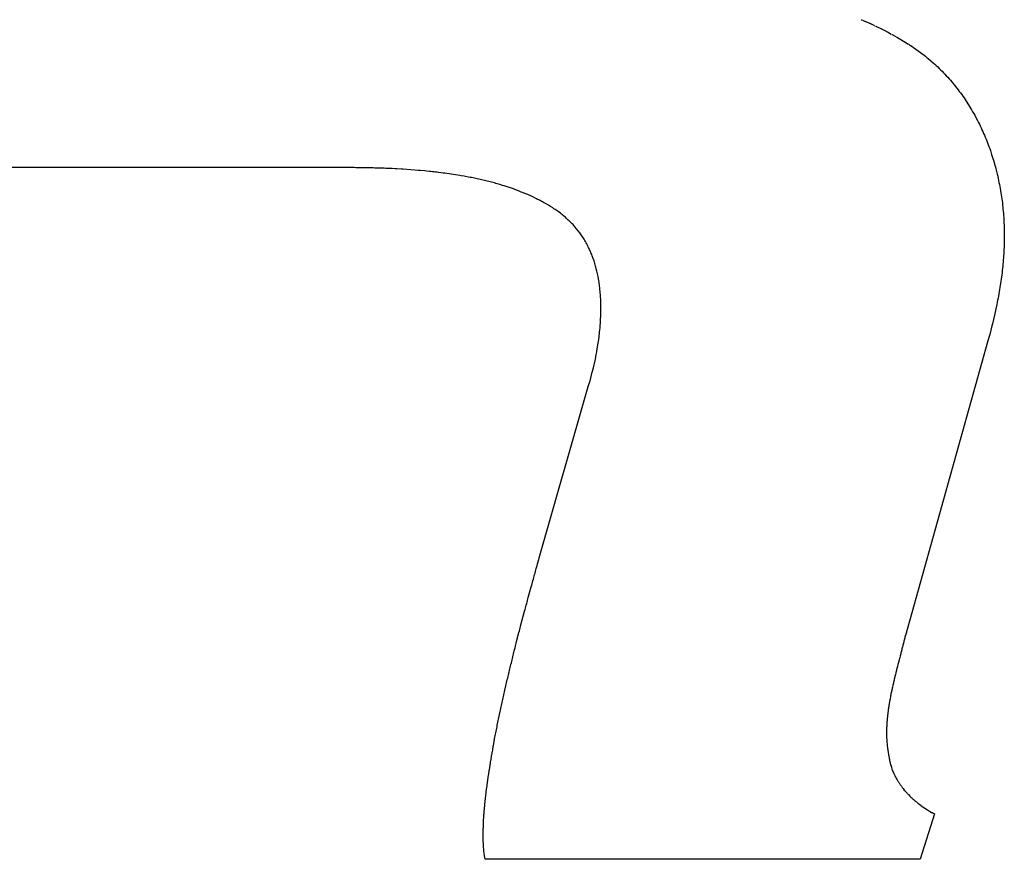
# Model space of a CAD drawing. Header units: inches. Extents: x 749 to 1245, y 24 to 374.
# Tile 103 of 145: x 1135.861 to 1136.544, y 168.84 to 169.422. Entities that reach past the tile are written whole.
import ezdxf

# ---------------------------------------------------------------- set-up
doc = ezdxf.new("R2010")
doc.units = ezdxf.units.IN
doc.header["$LTSCALE"] = 5
doc.header["$MEASUREMENT"] = 0
doc.layers.add('AM_0', color=7, linetype='CONTINUOUS', lineweight=30)

msp = doc.modelspace()

# ---------------------------------------------------------------- linework, layer by layer
at = {"layer": 'AM_0', "color": 253, "linetype": 'Continuous', "true_color": 0xadadad}
for p, q in [((1136.44513, 169.42234), (1136.44547, 169.42227)), ((1136.44547, 169.42227), (1136.44578, 169.42211)), ((1136.44609, 169.42195), (1136.44643, 169.42187)), ((1136.44643, 169.42187), (1136.45144, 169.4196)), ((1136.44736, 169.4214), (1136.44769, 169.42133)), ((1136.44862, 169.42086), (1136.44895, 169.42078)), ((1136.44988, 169.42031), (1136.45021, 169.42023)), ((1136.45083, 169.41992), (1136.45113, 169.41976)), ((1136.45144, 169.4196), (1136.45178, 169.41952)), ((1136.45178, 169.41952), (1136.45394, 169.41851)), ((1136.45208, 169.41937), (1136.453, 169.4189)), ((1136.4533, 169.41874), (1136.45364, 169.41866)), ((1136.45424, 169.41835), (1136.45455, 169.41819)), ((1136.45455, 169.41819), (1136.45485, 169.41804)), ((1136.45516, 169.41788), (1136.45547, 169.41772)), ((1136.45547, 169.41772), (1136.45579, 169.41764)), ((1136.45579, 169.41764), (1136.45912, 169.41592)), ((1136.4567, 169.41717), (1136.45701, 169.41702)), ((1136.45942, 169.41576), (1136.45975, 169.41569)), ((1136.45975, 169.41569), (1136.46453, 169.41318)), ((1136.46005, 169.41553), (1136.46034, 169.41537)), ((1136.46155, 169.41475), (1136.46184, 169.41459)), ((1136.46244, 169.41428), (1136.46274, 169.41412)), ((1136.46334, 169.41381), (1136.46598, 169.41232)), ((1136.46482, 169.41302), (1136.4651, 169.41279)), ((1136.46539, 169.41263), (1136.46569, 169.41247)), ((1136.46627, 169.41216), (1136.46658, 169.412)), ((1136.46658, 169.412), (1136.46978, 169.4102)), ((1136.46745, 169.41153), (1136.46776, 169.41138)), ((1136.46863, 169.41091), (1136.4689, 169.41067)), ((1136.46978, 169.4102), (1136.47008, 169.41005)), ((1136.47008, 169.41005), (1136.47036, 169.40989)), ((1136.47036, 169.40989), (1136.47552, 169.40683)), ((1136.47095, 169.40958), (1136.47122, 169.40934)), ((1136.47238, 169.40871), (1136.47267, 169.40856)), ((1136.47296, 169.4084), (1136.47323, 169.40817)), ((1136.47352, 169.40801), (1136.4738, 169.40785)), ((1136.47439, 169.40754), (1136.47465, 169.4073)), ((1136.47494, 169.40715), (1136.47776, 169.40542)), ((1136.4758, 169.40668), (1136.47607, 169.40644)), ((1136.47635, 169.40629), (1136.47664, 169.40613)), ((1136.47721, 169.40582), (1136.47748, 169.40558)), ((1136.47804, 169.40527), (1136.47834, 169.40511)), ((1136.47834, 169.40511), (1136.47859, 169.40488)), ((1136.47859, 169.40488), (1136.48, 169.40401)), ((1136.47944, 169.40441), (1136.47971, 169.40417)), ((1136.48028, 169.40386), (1136.4815, 169.40307)), ((1136.4815, 169.40307), (1136.4862, 169.39963)), ((1136.4862, 169.39963), (1136.48964, 169.39704)), ((1136.48964, 169.39704), (1136.49074, 169.3961)), ((1136.49074, 169.3961), (1136.49186, 169.39524)), ((1136.49186, 169.39524), (1136.4951, 169.39242)), ((1136.4951, 169.39242), (1136.49616, 169.39148)), ((1136.49616, 169.39148), (1136.4972, 169.39046)), ((1136.4972, 169.39046), (1136.49824, 169.38952)), ((1136.49824, 169.38952), (1136.49925, 169.38851)), ((1136.49925, 169.38851), (1136.50025, 169.38749)), ((1136.50025, 169.38749), (1136.50127, 169.38655)), ((1136.50127, 169.38655), (1136.50226, 169.38553)), ((1136.50226, 169.38553), (1136.50324, 169.38451)), ((1136.50324, 169.38451), (1136.50418, 169.38341)), ((1136.50418, 169.38341), (1136.50515, 169.3824)), ((1136.50515, 169.3824), (1136.50609, 169.38138)), ((1136.50609, 169.38138), (1136.50702, 169.38028)), ((1136.50702, 169.38028), (1136.50792, 169.37918)), ((1136.50792, 169.37918), (1136.50885, 169.37817)), ((1136.50885, 169.37817), (1136.50975, 169.37707)), ((1136.50975, 169.37707), (1136.5115, 169.37488)), ((1136.5115, 169.37488), (1136.51234, 169.3737)), ((1136.51234, 169.3737), (1136.5132, 169.3726)), ((1136.5132, 169.3726), (1136.51404, 169.37151)), ((1136.51404, 169.37151), (1136.51486, 169.37033)), ((1136.51486, 169.37033), (1136.51569, 169.36924)), ((1136.51569, 169.36924), (1136.51649, 169.36806)), ((1136.51649, 169.36806), (1136.51727, 169.36689)), ((1136.51727, 169.36689), (1136.51805, 169.36571)), ((1136.51805, 169.36571), (1136.51957, 169.36336)), ((1136.51957, 169.36336), (1136.52033, 169.36219)), ((1136.52033, 169.36219), (1136.52104, 169.36093)), ((1136.52104, 169.36093), (1136.52178, 169.35976)), ((1136.52178, 169.35976), (1136.52248, 169.3585)), ((1136.52248, 169.3585), (1136.52319, 169.35733)), ((1136.52319, 169.35733), (1136.52387, 169.35608)), ((1136.52387, 169.35608), (1136.52454, 169.35482)), ((1136.52454, 169.35482), (1136.52585, 169.35232)), ((1136.52585, 169.35232), (1136.52649, 169.35106)), ((1136.52649, 169.35106), (1136.52713, 169.34981)), ((1136.52713, 169.34981), (1136.52776, 169.34856)), ((1136.52776, 169.34856), (1136.52836, 169.3473)), ((1136.52836, 169.3473), (1136.52895, 169.34597)), ((1136.52895, 169.34597), (1136.52954, 169.34472)), ((1136.52954, 169.34472), (1136.5301, 169.34339)), ((1136.5301, 169.34339), (1136.53068, 169.34213)), ((1136.53068, 169.34213), (1136.53123, 169.3408)), ((1136.53123, 169.3408), (1136.53175, 169.33947)), ((1136.53175, 169.33947), (1136.53231, 169.33822)), ((1136.53231, 169.33822), (1136.53282, 169.33688)), ((1136.53282, 169.33688), (1136.53382, 169.33422)), ((1136.53382, 169.33422), (1136.5343, 169.33289)), ((1136.5343, 169.33289), (1136.53475, 169.33148)), ((1136.53475, 169.33148), (1136.53567, 169.32882)), ((1136.53567, 169.32882), (1136.53612, 169.32748)), ((1136.53612, 169.32748), (1136.53653, 169.32607)), ((1136.53653, 169.32607), (1136.53696, 169.32474)), ((1136.53696, 169.32474), (1136.53734, 169.32333)), ((1136.53734, 169.32333), (1136.53775, 169.322)), ((1136.09304, 169.31965), (1135.81138, 169.31965)), ((1136.09412, 169.31957), (1136.09304, 169.31965)), ((1136.09963, 169.31957), (1136.09412, 169.31957)), ((1136.10071, 169.31949), (1136.09963, 169.31957)), ((1136.10292, 169.31949), (1136.10071, 169.31949)), ((1136.104, 169.31942), (1136.10292, 169.31949)), ((1136.10621, 169.31942), (1136.104, 169.31942)), ((1136.1073, 169.31934), (1136.10621, 169.31942)), ((1136.10951, 169.31934), (1136.1073, 169.31934)), ((1136.11059, 169.31926), (1136.10951, 169.31934)), ((1136.11169, 169.31926), (1136.11059, 169.31926)), ((1136.11278, 169.31918), (1136.11169, 169.31926)), ((1136.11389, 169.31918), (1136.11278, 169.31918)), ((1136.11497, 169.3191), (1136.11389, 169.31918)), ((1136.11608, 169.3191), (1136.11497, 169.3191)), ((1136.11825, 169.31895), (1136.11608, 169.3191)), ((1136.11935, 169.31895), (1136.11825, 169.31895)), ((1136.12152, 169.31879), (1136.11935, 169.31895)), ((1136.12263, 169.31879), (1136.12152, 169.31879)), ((1136.12588, 169.31855), (1136.12263, 169.31879)), ((1136.127, 169.31855), (1136.12588, 169.31855)), ((1136.13782, 169.31777), (1136.127, 169.31855)), ((1136.13887, 169.31761), (1136.13782, 169.31777)), ((1136.14212, 169.31738), (1136.13887, 169.31761)), ((1136.14316, 169.31722), (1136.14212, 169.31738)), ((1136.14533, 169.31707), (1136.14316, 169.31722)), ((1136.14637, 169.31691), (1136.14533, 169.31707)), ((1136.14745, 169.31683), (1136.14637, 169.31691)), ((1136.1485, 169.31667), (1136.14745, 169.31683)), ((1136.14958, 169.3166), (1136.1485, 169.31667)), ((1136.15063, 169.31644), (1136.14958, 169.3166)), ((1136.1517, 169.31636), (1136.15063, 169.31644)), ((1136.15485, 169.31589), (1136.1517, 169.31636)), ((1136.15592, 169.31581), (1136.15485, 169.31589)), ((1136.16633, 169.31425), (1136.15592, 169.31581)), ((1136.53775, 169.322), (1136.53812, 169.32059)), ((1136.53812, 169.32059), (1136.53848, 169.31918)), ((1136.53848, 169.31918), (1136.53886, 169.31785)), ((1136.53886, 169.31785), (1136.53954, 169.31503)), ((1136.16734, 169.31401), (1136.16633, 169.31425)), ((1136.16941, 169.3137), (1136.16734, 169.31401)), ((1136.17043, 169.31346), (1136.16941, 169.3137)), ((1136.17248, 169.31315), (1136.17043, 169.31346)), ((1136.17349, 169.31291), (1136.17248, 169.31315)), ((1136.17452, 169.31276), (1136.17349, 169.31291)), ((1136.17652, 169.31229), (1136.17452, 169.31276)), ((1136.17754, 169.31213), (1136.17652, 169.31229)), ((1136.18745, 169.30978), (1136.17754, 169.31213)), ((1136.1884, 169.30947), (1136.18745, 169.30978)), ((1136.19037, 169.309), (1136.1884, 169.30947)), ((1136.19132, 169.30868), (1136.19037, 169.309)), ((1136.53954, 169.31503), (1136.53986, 169.31362)), ((1136.53986, 169.31362), (1136.54017, 169.31221)), ((1136.54017, 169.31221), (1136.54047, 169.3108)), ((1136.54047, 169.3108), (1136.54076, 169.30939)), ((1136.54076, 169.30939), (1136.54104, 169.30798)), ((1136.1923, 169.30845), (1136.19132, 169.30868)), ((1136.19324, 169.30814), (1136.1923, 169.30845)), ((1136.19422, 169.3079), (1136.19324, 169.30814)), ((1136.19611, 169.30727), (1136.19422, 169.3079)), ((1136.19708, 169.30704), (1136.19611, 169.30727)), ((1136.20362, 169.30485), (1136.19708, 169.30704)), ((1136.20452, 169.30445), (1136.20362, 169.30485)), ((1136.20636, 169.30383), (1136.20452, 169.30445)), ((1136.20726, 169.30344), (1136.20636, 169.30383)), ((1136.20818, 169.30312), (1136.20726, 169.30344)), ((1136.20907, 169.30273), (1136.20818, 169.30312)), ((1136.20998, 169.30242), (1136.20907, 169.30273)), ((1136.21264, 169.30124), (1136.20998, 169.30242)), ((1136.54104, 169.30798), (1136.54132, 169.30657)), ((1136.54132, 169.30657), (1136.54158, 169.30516)), ((1136.54158, 169.30516), (1136.54183, 169.30375)), ((1136.54183, 169.30375), (1136.54205, 169.30226)), ((1136.54205, 169.30226), (1136.5425, 169.29944)), ((1136.21354, 169.30093), (1136.21264, 169.30124)), ((1136.21617, 169.29975), (1136.21354, 169.30093)), ((1136.21702, 169.29928), (1136.21617, 169.29975)), ((1136.21961, 169.29811), (1136.21702, 169.29928)), ((1136.22044, 169.29764), (1136.21961, 169.29811)), ((1136.2213, 169.29725), (1136.22044, 169.29764)), ((1136.22213, 169.29678), (1136.2213, 169.29725)), ((1136.22297, 169.29639), (1136.22213, 169.29678)), ((1136.2238, 169.29592), (1136.22297, 169.29639)), ((1136.22461, 169.29545), (1136.2238, 169.29592)), ((1136.22544, 169.29505), (1136.22461, 169.29545)), ((1136.5425, 169.29944), (1136.54269, 169.29795)), ((1136.54269, 169.29795), (1136.54289, 169.29654)), ((1136.54289, 169.29654), (1136.54308, 169.29513)), ((1136.54308, 169.29513), (1136.54323, 169.29364)), ((1136.22626, 169.29458), (1136.22544, 169.29505)), ((1136.22786, 169.29364), (1136.22626, 169.29458)), ((1136.22863, 169.2931), (1136.22786, 169.29364)), ((1136.22943, 169.29263), (1136.22863, 169.2931)), ((1136.231, 169.29169), (1136.22943, 169.29263)), ((1136.23175, 169.29114), (1136.231, 169.29169)), ((1136.23252, 169.29067), (1136.23175, 169.29114)), ((1136.23326, 169.29012), (1136.23252, 169.29067)), ((1136.23399, 169.28957), (1136.23326, 169.29012)), ((1136.23475, 169.2891), (1136.23399, 169.28957)), ((1136.2362, 169.288), (1136.23475, 169.2891)), ((1136.54323, 169.29364), (1136.5434, 169.29223)), ((1136.5434, 169.29223), (1136.54354, 169.29075)), ((1136.54354, 169.29075), (1136.54368, 169.28934)), ((1136.54368, 169.28934), (1136.54379, 169.28785)), ((1136.23691, 169.28746), (1136.2362, 169.288)), ((1136.23762, 169.28691), (1136.23691, 169.28746)), ((1136.23829, 169.28628), (1136.23762, 169.28691)), ((1136.23899, 169.28573), (1136.23829, 169.28628)), ((1136.23967, 169.28518), (1136.23899, 169.28573)), ((1136.24033, 169.28456), (1136.23967, 169.28518)), ((1136.24173, 169.2833), (1136.24033, 169.28456)), ((1136.24241, 169.28268), (1136.24173, 169.2833)), ((1136.24375, 169.28142), (1136.24241, 169.28268)), ((1136.24438, 169.28072), (1136.24375, 169.28142)), ((1136.54379, 169.28785), (1136.54392, 169.28644)), ((1136.54392, 169.28644), (1136.54401, 169.28495)), ((1136.54401, 169.28495), (1136.5441, 169.28346)), ((1136.5441, 169.28346), (1136.54419, 169.28205)), ((1136.54419, 169.28205), (1136.54431, 169.27907)), ((1136.24503, 169.28009), (1136.24438, 169.28072)), ((1136.24565, 169.27939), (1136.24503, 169.28009)), ((1136.24625, 169.27868), (1136.24565, 169.27939)), ((1136.24743, 169.27727), (1136.24625, 169.27868)), ((1136.24858, 169.27586), (1136.24743, 169.27727)), ((1136.24969, 169.27445), (1136.24858, 169.27586)), ((1136.54431, 169.27907), (1136.54437, 169.27766)), ((1136.54437, 169.27766), (1136.5444, 169.27618)), ((1136.5444, 169.27618), (1136.54441, 169.27469)), ((1136.54441, 169.27469), (1136.54445, 169.27328)), ((1136.25021, 169.27367), (1136.24969, 169.27445)), ((1136.25075, 169.27296), (1136.25021, 169.27367)), ((1136.25125, 169.27218), (1136.25075, 169.27296)), ((1136.25176, 169.27148), (1136.25125, 169.27218)), ((1136.25224, 169.27069), (1136.25176, 169.27148)), ((1136.25272, 169.26991), (1136.25224, 169.27069)), ((1136.25319, 169.26913), (1136.25272, 169.26991)), ((1136.25365, 169.26834), (1136.25319, 169.26913)), ((1136.25409, 169.26756), (1136.25365, 169.26834)), ((1136.5444, 169.26881), (1136.54439, 169.2674)), ((1136.54443, 169.2703), (1136.5444, 169.26881)), ((1136.54445, 169.27179), (1136.54443, 169.2703)), ((1136.54445, 169.27328), (1136.54445, 169.27179)), ((1136.25453, 169.26678), (1136.25409, 169.26756)), ((1136.25494, 169.26591), (1136.25453, 169.26678)), ((1136.25537, 169.26513), (1136.25494, 169.26591)), ((1136.25576, 169.26427), (1136.25537, 169.26513)), ((1136.25617, 169.26349), (1136.25576, 169.26427)), ((1136.25654, 169.26262), (1136.25617, 169.26349)), ((1136.25693, 169.26184), (1136.25654, 169.26262)), ((1136.25729, 169.26098), (1136.25693, 169.26184)), ((1136.25764, 169.26012), (1136.25729, 169.26098)), ((1136.54415, 169.26145), (1136.54409, 169.26004)), ((1136.54423, 169.26294), (1136.54415, 169.26145)), ((1136.54429, 169.26443), (1136.54423, 169.26294)), ((1136.54435, 169.26591), (1136.54429, 169.26443)), ((1136.54439, 169.2674), (1136.54435, 169.26591)), ((1136.25799, 169.25926), (1136.25764, 169.26012)), ((1136.25832, 169.25839), (1136.25799, 169.25926)), ((1136.25896, 169.25667), (1136.25832, 169.25839)), ((1136.25957, 169.25495), (1136.25896, 169.25667)), ((1136.25985, 169.25401), (1136.25957, 169.25495)), ((1136.54362, 169.25409), (1136.54351, 169.25268)), ((1136.54376, 169.25557), (1136.54362, 169.25409)), ((1136.54388, 169.25706), (1136.54376, 169.25557)), ((1136.54399, 169.25855), (1136.54388, 169.25706)), ((1136.54409, 169.26004), (1136.54399, 169.25855)), ((1136.26012, 169.25315), (1136.25985, 169.25401)), ((1136.26041, 169.25228), (1136.26012, 169.25315)), ((1136.26065, 169.25134), (1136.26041, 169.25228)), ((1136.26091, 169.25048), (1136.26065, 169.25134)), ((1136.26115, 169.24954), (1136.26091, 169.25048)), ((1136.26137, 169.2486), (1136.26115, 169.24954)), ((1136.2616, 169.24774), (1136.26137, 169.2486)), ((1136.26202, 169.24586), (1136.2616, 169.24774)), ((1136.54303, 169.24821), (1136.54285, 169.24672)), ((1136.54336, 169.25119), (1136.54303, 169.24821)), ((1136.54351, 169.25268), (1136.54336, 169.25119)), ((1136.26239, 169.24398), (1136.26202, 169.24586)), ((1136.2629, 169.24116), (1136.26239, 169.24398)), ((1136.26305, 169.24022), (1136.2629, 169.24116)), ((1136.54207, 169.24085), (1136.5414, 169.23646)), ((1136.54228, 169.24234), (1136.54207, 169.24085)), ((1136.54269, 169.24531), (1136.54228, 169.24234)), ((1136.54285, 169.24672), (1136.54269, 169.24531)), ((1136.2632, 169.23928), (1136.26305, 169.24022)), ((1136.26332, 169.23826), (1136.2632, 169.23928)), ((1136.26345, 169.23732), (1136.26332, 169.23826)), ((1136.26357, 169.23638), (1136.26345, 169.23732)), ((1136.26367, 169.23536), (1136.26357, 169.23638)), ((1136.26388, 169.23348), (1136.26367, 169.23536)), ((1136.54115, 169.23497), (1136.54089, 169.23348)), ((1136.5414, 169.23646), (1136.54115, 169.23497)), ((1136.26396, 169.23247), (1136.26388, 169.23348)), ((1136.26405, 169.23153), (1136.26396, 169.23247)), ((1136.26416, 169.22949), (1136.26405, 169.23153)), ((1136.26423, 169.22855), (1136.26416, 169.22949)), ((1136.2643, 169.22651), (1136.26423, 169.22855)), ((1136.5398, 169.22761), (1136.53951, 169.22612)), ((1136.54007, 169.22902), (1136.5398, 169.22761)), ((1136.54035, 169.23051), (1136.54007, 169.22902)), ((1136.54063, 169.232), (1136.54035, 169.23051)), ((1136.54089, 169.23348), (1136.54063, 169.232)), ((1136.26435, 169.22557), (1136.2643, 169.22651)), ((1136.26437, 169.22455), (1136.26435, 169.22557)), ((1136.26437, 169.22354), (1136.26437, 169.22455)), ((1136.26437, 169.22252), (1136.26437, 169.22354)), ((1136.26439, 169.22158), (1136.26437, 169.22252)), ((1136.26437, 169.21954), (1136.26439, 169.22158)), ((1136.53858, 169.22166), (1136.53759, 169.21719)), ((1136.53921, 169.22463), (1136.53858, 169.22166)), ((1136.53951, 169.22612), (1136.53921, 169.22463)), ((1136.26408, 169.21241), (1136.26419, 169.21445)), ((1136.26419, 169.21445), (1136.26429, 169.21649)), ((1136.26429, 169.21649), (1136.26431, 169.2175)), ((1136.26431, 169.2175), (1136.26435, 169.21852)), ((1136.26435, 169.21852), (1136.26437, 169.21954)), ((1136.53691, 169.21429), (1136.5362, 169.21132)), ((1136.53759, 169.21719), (1136.53691, 169.21429)), ((1136.26347, 169.20528), (1136.26367, 169.20732)), ((1136.26367, 169.20732), (1136.26377, 169.20834)), ((1136.26377, 169.20834), (1136.26394, 169.21038)), ((1136.26394, 169.21038), (1136.26401, 169.21139)), ((1136.26401, 169.21139), (1136.26408, 169.21241)), ((1136.53508, 169.20685), (1136.5343, 169.20387)), ((1136.53583, 169.20983), (1136.53508, 169.20685)), ((1136.5362, 169.21132), (1136.53583, 169.20983)), ((1136.26269, 169.1991), (1136.26283, 169.20011)), ((1136.26283, 169.20011), (1136.26309, 169.20215)), ((1136.26309, 169.20215), (1136.26321, 169.20317)), ((1136.26321, 169.20317), (1136.26336, 169.20427)), ((1136.26336, 169.20427), (1136.26347, 169.20528)), ((1136.5331, 169.19941), (1136.47578, 168.99501)), ((1136.53391, 169.20239), (1136.5331, 169.19941)), ((1136.5343, 169.20387), (1136.53391, 169.20239)), ((1136.26151, 169.19189), (1136.26186, 169.19393)), ((1136.26186, 169.19393), (1136.26206, 169.19502)), ((1136.26206, 169.19502), (1136.26254, 169.19808)), ((1136.26254, 169.19808), (1136.26269, 169.1991)), ((1136.25986, 169.18374), (1136.2603, 169.18578)), ((1136.2603, 169.18578), (1136.26052, 169.1868)), ((1136.26052, 169.1868), (1136.26113, 169.18985)), ((1136.26113, 169.18985), (1136.26133, 169.19087)), ((1136.26133, 169.19087), (1136.26151, 169.19189)), ((1136.2584, 169.17763), (1136.25915, 169.18069)), ((1136.25915, 169.18069), (1136.25963, 169.18273)), ((1136.25963, 169.18273), (1136.25986, 169.18374)), ((1136.25679, 169.17168), (1136.25708, 169.1727)), ((1136.25708, 169.1727), (1136.25761, 169.17466)), ((1136.25761, 169.17466), (1136.2584, 169.17763)), ((1136.2216, 169.04885), (1136.25563, 169.16772)), ((1136.25562, 169.16769), (1136.25623, 169.16972)), ((1136.25623, 169.16972), (1136.25679, 169.17168)), ((1136.21951, 169.04141), (1136.22011, 169.04353)), ((1136.22011, 169.04353), (1136.22041, 169.04462)), ((1136.22041, 169.04462), (1136.2213, 169.04776)), ((1136.2213, 169.04776), (1136.2216, 169.04885)), ((1136.21775, 169.03507), (1136.21806, 169.03616)), ((1136.21806, 169.03616), (1136.21834, 169.03718)), ((1136.21834, 169.03718), (1136.21865, 169.03828)), ((1136.21865, 169.03828), (1136.21893, 169.0393)), ((1136.21893, 169.0393), (1136.21924, 169.04039)), ((1136.21924, 169.04039), (1136.21951, 169.04141)), ((1136.21397, 169.02136), (1136.21599, 169.02872)), ((1136.21599, 169.02872), (1136.2163, 169.02982)), ((1136.2163, 169.02982), (1136.21716, 169.03295)), ((1136.21716, 169.03295), (1136.21747, 169.03405)), ((1136.21747, 169.03405), (1136.21775, 169.03507)), ((1136.21196, 169.01392), (1136.21226, 169.01501)), ((1136.21226, 169.01501), (1136.21253, 169.01603)), ((1136.21253, 169.01603), (1136.21283, 169.01713)), ((1136.21283, 169.01713), (1136.2131, 169.01815)), ((1136.2131, 169.01815), (1136.21368, 169.02026)), ((1136.21368, 169.02026), (1136.21397, 169.02136)), ((1136.20887, 169.00232), (1136.21139, 169.0118)), ((1136.21139, 169.0118), (1136.21169, 169.0129)), ((1136.21169, 169.0129), (1136.21196, 169.01392)), ((1136.20832, 169.00021), (1136.20859, 169.00123)), ((1136.20859, 169.00123), (1136.20887, 169.00232)), ((1136.20585, 168.99065), (1136.20722, 168.99598)), ((1136.20722, 168.99598), (1136.20748, 168.997)), ((1136.20748, 168.997), (1136.20777, 168.99809)), ((1136.20777, 168.99809), (1136.20804, 168.99911)), ((1136.20804, 168.99911), (1136.20832, 169.00021)), ((1136.47562, 168.99434), (1136.47544, 168.99363)), ((1136.47579, 168.99504), (1136.47562, 168.99434)), ((1136.20477, 168.98642), (1136.20505, 168.98752)), ((1136.20505, 168.98752), (1136.20585, 168.99065)), ((1136.47392, 168.9876), (1136.47376, 168.98697)), ((1136.4741, 168.9883), (1136.47392, 168.9876)), ((1136.47425, 168.98893), (1136.4741, 168.9883)), ((1136.47462, 168.99034), (1136.47425, 168.98893)), ((1136.47477, 168.99097), (1136.47462, 168.99034)), ((1136.47495, 168.99167), (1136.47477, 168.99097)), ((1136.47511, 168.9923), (1136.47495, 168.99167)), ((1136.47529, 168.993), (1136.47511, 168.9923)), ((1136.47544, 168.99363), (1136.47529, 168.993)), ((1136.20241, 168.97695), (1136.20398, 168.98329)), ((1136.20398, 168.98329), (1136.20424, 168.98431)), ((1136.20424, 168.98431), (1136.20477, 168.98642)), ((1136.47217, 168.98086), (1136.4718, 168.97945)), ((1136.47233, 168.98149), (1136.47217, 168.98086)), ((1136.47251, 168.98219), (1136.47233, 168.98149)), ((1136.4727, 168.9829), (1136.47251, 168.98219)), ((1136.47286, 168.98353), (1136.4727, 168.9829)), ((1136.47305, 168.98423), (1136.47286, 168.98353)), ((1136.47323, 168.98494), (1136.47305, 168.98423)), ((1136.47339, 168.98556), (1136.47323, 168.98494)), ((1136.47358, 168.98627), (1136.47339, 168.98556)), ((1136.47376, 168.98697), (1136.47358, 168.98627)), ((1136.20138, 168.97272), (1136.20165, 168.97381)), ((1136.20165, 168.97381), (1136.2019, 168.97483)), ((1136.2019, 168.97483), (1136.20217, 168.97593)), ((1136.20217, 168.97593), (1136.20241, 168.97695)), ((1136.47058, 168.97475), (1136.47022, 168.97334)), ((1136.47075, 168.97538), (1136.47058, 168.97475)), ((1136.47111, 168.97679), (1136.47075, 168.97538)), ((1136.47127, 168.97742), (1136.47111, 168.97679)), ((1136.47146, 168.97812), (1136.47127, 168.97742)), ((1136.47164, 168.97883), (1136.47146, 168.97812)), ((1136.4718, 168.97945), (1136.47164, 168.97883)), ((1136.19986, 168.96637), (1136.20013, 168.96747)), ((1136.20013, 168.96747), (1136.20037, 168.96849)), ((1136.20037, 168.96849), (1136.20063, 168.96958)), ((1136.20063, 168.96958), (1136.20087, 168.9706)), ((1136.20087, 168.9706), (1136.20114, 168.9717)), ((1136.20114, 168.9717), (1136.20138, 168.97272)), ((1136.46886, 168.96794), (1136.46852, 168.96653)), ((1136.46904, 168.96864), (1136.46886, 168.96794)), ((1136.46919, 168.96927), (1136.46904, 168.96864)), ((1136.46937, 168.96997), (1136.46919, 168.96927)), ((1136.46954, 168.97068), (1136.46937, 168.96997)), ((1136.4697, 168.97131), (1136.46954, 168.97068)), ((1136.47006, 168.97272), (1136.4697, 168.97131)), ((1136.47022, 168.97334), (1136.47006, 168.97272)), ((1136.19838, 168.96003), (1136.19913, 168.96324)), ((1136.19913, 168.96324), (1136.19936, 168.96426)), ((1136.19936, 168.96426), (1136.19963, 168.96535)), ((1136.19963, 168.96535), (1136.19986, 168.96637)), ((1136.46708, 168.96042), (1136.46679, 168.95909)), ((1136.46741, 168.96183), (1136.46708, 168.96042)), ((1136.46755, 168.96245), (1136.46741, 168.96183)), ((1136.46772, 168.96316), (1136.46755, 168.96245)), ((1136.46788, 168.96386), (1136.46772, 168.96316)), ((1136.46803, 168.96449), (1136.46788, 168.96386)), ((1136.46837, 168.9659), (1136.46803, 168.96449)), ((1136.46852, 168.96653), (1136.46837, 168.9659)), ((1136.19671, 168.95266), (1136.19719, 168.95478)), ((1136.19719, 168.95478), (1136.19741, 168.9558)), ((1136.19741, 168.9558), (1136.19767, 168.95689)), ((1136.19767, 168.95689), (1136.19838, 168.96003)), ((1136.46565, 168.95368), (1136.46551, 168.95298)), ((1136.46577, 168.95431), (1136.46565, 168.95368)), ((1136.46592, 168.95501), (1136.46577, 168.95431)), ((1136.46607, 168.95572), (1136.46592, 168.95501)), ((1136.46619, 168.95634), (1136.46607, 168.95572)), ((1136.4665, 168.95775), (1136.46619, 168.95634)), ((1136.46663, 168.95838), (1136.4665, 168.95775)), ((1136.46679, 168.95909), (1136.46663, 168.95838)), ((1136.19531, 168.94632), (1136.19556, 168.94741)), ((1136.19556, 168.94741), (1136.19577, 168.94843)), ((1136.19577, 168.94843), (1136.19602, 168.94953)), ((1136.19602, 168.94953), (1136.19624, 168.95055)), ((1136.19624, 168.95055), (1136.19649, 168.95164)), ((1136.19649, 168.95164), (1136.19671, 168.95266)), ((1136.46444, 168.94694), (1136.46432, 168.94624)), ((1136.46453, 168.94757), (1136.46444, 168.94694)), ((1136.46478, 168.94898), (1136.46453, 168.94757)), ((1136.46488, 168.94961), (1136.46478, 168.94898)), ((1136.46502, 168.95031), (1136.46488, 168.94961)), ((1136.46513, 168.95094), (1136.46502, 168.95031)), ((1136.4654, 168.95235), (1136.46513, 168.95094)), ((1136.46551, 168.95298), (1136.4654, 168.95235)), ((1136.19331, 168.93684), (1136.1944, 168.94209)), ((1136.1944, 168.94209), (1136.19464, 168.94318)), ((1136.19464, 168.94318), (1136.19485, 168.9442)), ((1136.19485, 168.9442), (1136.1951, 168.9453)), ((1136.1951, 168.9453), (1136.19531, 168.94632)), ((1136.46342, 168.93958), (1136.46335, 168.93895)), ((1136.4635, 168.94029), (1136.46342, 168.93958)), ((1136.46357, 168.94091), (1136.4635, 168.94029)), ((1136.46367, 168.94162), (1136.46357, 168.94091)), ((1136.46374, 168.94224), (1136.46367, 168.94162)), ((1136.46384, 168.94295), (1136.46374, 168.94224)), ((1136.46392, 168.94358), (1136.46384, 168.94295)), ((1136.46403, 168.94428), (1136.46392, 168.94358)), ((1136.46411, 168.94491), (1136.46403, 168.94428)), ((1136.46423, 168.94561), (1136.46411, 168.94491)), ((1136.46432, 168.94624), (1136.46423, 168.94561)), ((1136.19244, 168.93261), (1136.19267, 168.93371)), ((1136.19267, 168.93371), (1136.19287, 168.93472)), ((1136.19287, 168.93472), (1136.1931, 168.93582)), ((1136.1931, 168.93582), (1136.19331, 168.93684)), ((1136.46285, 168.933), (1136.46282, 168.93237)), ((1136.4629, 168.93371), (1136.46285, 168.933)), ((1136.46297, 168.93496), (1136.4629, 168.93371)), ((1136.46304, 168.93566), (1136.46297, 168.93496)), ((1136.46314, 168.93692), (1136.46304, 168.93566)), ((1136.46322, 168.93762), (1136.46314, 168.93692)), ((1136.46327, 168.93825), (1136.46322, 168.93762)), ((1136.46335, 168.93895), (1136.46327, 168.93825)), ((1136.19098, 168.92525), (1136.1912, 168.92634)), ((1136.1912, 168.92634), (1136.1914, 168.92736)), ((1136.1914, 168.92736), (1136.19162, 168.92846)), ((1136.19162, 168.92846), (1136.19181, 168.92948)), ((1136.19181, 168.92948), (1136.19204, 168.93057)), ((1136.19204, 168.93057), (1136.19224, 168.93159)), ((1136.19224, 168.93159), (1136.19244, 168.93261)), ((1136.46269, 168.92783), (1136.46267, 168.92713)), ((1136.46267, 168.92713), (1136.46267, 168.9265)), ((1136.46267, 168.9265), (1136.46272, 168.92462)), ((1136.4627, 168.92908), (1136.46269, 168.92846)), ((1136.46269, 168.92846), (1136.46269, 168.92783)), ((1136.46272, 168.92979), (1136.4627, 168.92908)), ((1136.46274, 168.93042), (1136.46272, 168.92979)), ((1136.46275, 168.93104), (1136.46274, 168.93042)), ((1136.46278, 168.93167), (1136.46275, 168.93104)), ((1136.46282, 168.93237), (1136.46278, 168.93167)), ((1136.18984, 168.91898), (1136.18994, 168.91953)), ((1136.18994, 168.91953), (1136.19001, 168.92)), ((1136.19001, 168.92), (1136.1901, 168.92055)), ((1136.1901, 168.92055), (1136.19021, 168.92109)), ((1136.19021, 168.92109), (1136.19058, 168.92313)), ((1136.19058, 168.92313), (1136.1908, 168.92423)), ((1136.1908, 168.92423), (1136.19098, 168.92525)), ((1136.46272, 168.92462), (1136.46273, 168.92391)), ((1136.46273, 168.92391), (1136.46278, 168.92266)), ((1136.46278, 168.92266), (1136.46283, 168.92203)), ((1136.46283, 168.92203), (1136.46287, 168.92141)), ((1136.46287, 168.92141), (1136.46291, 168.92078)), ((1136.46291, 168.92078), (1136.46302, 168.91953)), ((1136.46302, 168.91953), (1136.46315, 168.91827)), ((1136.1885, 168.91115), (1136.18869, 168.91224)), ((1136.18869, 168.91224), (1136.18876, 168.91271)), ((1136.18876, 168.91271), (1136.18886, 168.91326)), ((1136.18886, 168.91326), (1136.18896, 168.91381)), ((1136.18896, 168.91381), (1136.18903, 168.91428)), ((1136.18903, 168.91428), (1136.18922, 168.91538)), ((1136.18922, 168.91538), (1136.1893, 168.91585)), ((1136.1893, 168.91585), (1136.18966, 168.91796)), ((1136.18966, 168.91796), (1136.18973, 168.91843)), ((1136.18973, 168.91843), (1136.18984, 168.91898)), ((1136.46315, 168.91827), (1136.4633, 168.91702)), ((1136.4633, 168.91702), (1136.46338, 168.91639)), ((1136.46338, 168.91639), (1136.46347, 168.91577)), ((1136.46347, 168.91577), (1136.46355, 168.91514)), ((1136.46355, 168.91514), (1136.46376, 168.91389)), ((1136.46376, 168.91389), (1136.46409, 168.91201)), ((1136.18748, 168.90496), (1136.18755, 168.90543)), ((1136.18755, 168.90543), (1136.18765, 168.90598)), ((1136.18765, 168.90598), (1136.18773, 168.90652)), ((1136.18773, 168.90652), (1136.1878, 168.90699)), ((1136.1878, 168.90699), (1136.18799, 168.90809)), ((1136.18799, 168.90809), (1136.18807, 168.90856)), ((1136.18807, 168.90856), (1136.18816, 168.90911)), ((1136.18816, 168.90911), (1136.18823, 168.90958)), ((1136.18823, 168.90958), (1136.18843, 168.91068)), ((1136.18843, 168.91068), (1136.1885, 168.91115)), ((1136.46409, 168.91201), (1136.46424, 168.91146)), ((1136.46424, 168.91146), (1136.46437, 168.91083)), ((1136.46437, 168.91083), (1136.46442, 168.91044)), ((1136.46442, 168.91044), (1136.46449, 168.91005)), ((1136.46449, 168.91005), (1136.46452, 168.90958)), ((1136.46452, 168.90958), (1136.46467, 168.9088)), ((1136.46467, 168.9088), (1136.46475, 168.9084)), ((1136.46475, 168.9084), (1136.46482, 168.90801)), ((1136.46482, 168.90801), (1136.46491, 168.90762)), ((1136.46491, 168.90762), (1136.465, 168.90723)), ((1136.465, 168.90723), (1136.46509, 168.90684)), ((1136.46509, 168.90684), (1136.46519, 168.90645)), ((1136.46519, 168.90645), (1136.46528, 168.90605)), ((1136.46528, 168.90605), (1136.46538, 168.90566)), ((1136.46538, 168.90566), (1136.46584, 168.90417)), ((1136.18639, 168.89814), (1136.18648, 168.89869)), ((1136.18648, 168.89869), (1136.18658, 168.89924)), ((1136.18658, 168.89924), (1136.18664, 168.89971)), ((1136.18664, 168.89971), (1136.18673, 168.90026)), ((1136.18673, 168.90026), (1136.18682, 168.90081)), ((1136.18682, 168.90081), (1136.18688, 168.90128)), ((1136.18688, 168.90128), (1136.18697, 168.90182)), ((1136.18697, 168.90182), (1136.18704, 168.90229)), ((1136.18704, 168.90229), (1136.18713, 168.90284)), ((1136.18713, 168.90284), (1136.18722, 168.90339)), ((1136.18722, 168.90339), (1136.1873, 168.90386)), ((1136.1873, 168.90386), (1136.18738, 168.90441)), ((1136.18738, 168.90441), (1136.18748, 168.90496)), ((1136.4656, 168.90488), (1136.46573, 168.90457)), ((1136.46584, 168.90417), (1136.46608, 168.90339)), ((1136.46608, 168.90339), (1136.46646, 168.90222)), ((1136.46646, 168.90222), (1136.46662, 168.9019)), ((1136.46662, 168.9019), (1136.46689, 168.90112)), ((1136.46689, 168.90112), (1136.4675, 168.89963)), ((1136.46704, 168.90073), (1136.46721, 168.90041)), ((1136.4675, 168.89963), (1136.46768, 168.89932)), ((1136.46768, 168.89932), (1136.46785, 168.89893)), ((1136.46785, 168.89893), (1136.468, 168.89853)), ((1136.18534, 168.89086), (1136.1855, 168.89195)), ((1136.1855, 168.89195), (1136.18556, 168.89242)), ((1136.18556, 168.89242), (1136.18563, 168.89297)), ((1136.18563, 168.89297), (1136.18572, 168.89352)), ((1136.18572, 168.89352), (1136.18578, 168.89399)), ((1136.18578, 168.89399), (1136.18586, 168.89454)), ((1136.18586, 168.89454), (1136.18592, 168.89501)), ((1136.18592, 168.89501), (1136.1861, 168.89611)), ((1136.1861, 168.89611), (1136.18616, 168.89658)), ((1136.18616, 168.89658), (1136.18633, 168.89767)), ((1136.18633, 168.89767), (1136.18639, 168.89814)), ((1136.468, 168.89853), (1136.46819, 168.89822)), ((1136.46819, 168.89822), (1136.46835, 168.89783)), ((1136.46835, 168.89783), (1136.46889, 168.89673)), ((1136.46853, 168.89744), (1136.46872, 168.89712)), ((1136.46889, 168.89673), (1136.4691, 168.89642)), ((1136.4691, 168.89642), (1136.46928, 168.89603)), ((1136.46928, 168.89603), (1136.46948, 168.89571)), ((1136.46948, 168.89571), (1136.47007, 168.89462)), ((1136.46967, 168.89532), (1136.46988, 168.89501)), ((1136.47007, 168.89462), (1136.47029, 168.8943)), ((1136.47029, 168.8943), (1136.47049, 168.89391)), ((1136.47049, 168.89391), (1136.4707, 168.8936)), ((1136.4707, 168.8936), (1136.47093, 168.89329)), ((1136.47093, 168.89329), (1136.47114, 168.89289)), ((1136.47114, 168.89289), (1136.47137, 168.89258)), ((1136.47137, 168.89258), (1136.4716, 168.89227)), ((1136.4716, 168.89227), (1136.47181, 168.89188)), ((1136.47181, 168.89188), (1136.47205, 168.89156)), ((1136.18447, 168.88412), (1136.18461, 168.88522)), ((1136.18461, 168.88522), (1136.18466, 168.88569)), ((1136.18466, 168.88569), (1136.18474, 168.88624)), ((1136.18474, 168.88624), (1136.18479, 168.88671)), ((1136.18479, 168.88671), (1136.18494, 168.8878)), ((1136.18494, 168.8878), (1136.18499, 168.88827)), ((1136.18499, 168.88827), (1136.18515, 168.88937)), ((1136.18515, 168.88937), (1136.1852, 168.88984)), ((1136.1852, 168.88984), (1136.18528, 168.89039)), ((1136.18528, 168.89039), (1136.18534, 168.89086)), ((1136.47205, 168.89156), (1136.47229, 168.89125)), ((1136.47229, 168.89125), (1136.47251, 168.89086)), ((1136.47251, 168.89086), (1136.473, 168.89023)), ((1136.473, 168.89023), (1136.47325, 168.88992)), ((1136.47325, 168.88992), (1136.47349, 168.8896)), ((1136.47349, 168.8896), (1136.47373, 168.88921)), ((1136.47373, 168.88921), (1136.47424, 168.88859)), ((1136.47424, 168.88859), (1136.47503, 168.88765)), ((1136.47503, 168.88765), (1136.47557, 168.88702)), ((1136.47557, 168.88702), (1136.47583, 168.88671)), ((1136.47583, 168.88671), (1136.47611, 168.88639)), ((1136.47611, 168.88639), (1136.47638, 168.88608)), ((1136.47638, 168.88608), (1136.47666, 168.88577)), ((1136.47666, 168.88577), (1136.47694, 168.88545)), ((1136.47694, 168.88545), (1136.47722, 168.88514)), ((1136.47722, 168.88514), (1136.47751, 168.88483)), ((1136.1838, 168.87793), (1136.18386, 168.87848)), ((1136.18386, 168.87848), (1136.1839, 168.87895)), ((1136.1839, 168.87895), (1136.18396, 168.8795)), ((1136.18396, 168.8795), (1136.18403, 168.88005)), ((1136.18403, 168.88005), (1136.18406, 168.88052)), ((1136.18406, 168.88052), (1136.18413, 168.88107)), ((1136.18413, 168.88107), (1136.18417, 168.88154)), ((1136.18417, 168.88154), (1136.18431, 168.88263)), ((1136.18431, 168.88263), (1136.18435, 168.8831)), ((1136.18435, 168.8831), (1136.18442, 168.88365)), ((1136.18442, 168.88365), (1136.18447, 168.88412)), ((1136.47751, 168.88483), (1136.47779, 168.88451)), ((1136.47779, 168.88451), (1136.47809, 168.88428)), ((1136.47809, 168.88428), (1136.47896, 168.88334)), ((1136.47896, 168.88334), (1136.47926, 168.88302)), ((1136.47926, 168.88302), (1136.47958, 168.88279)), ((1136.47958, 168.88279), (1136.48017, 168.88216)), ((1136.48017, 168.88216), (1136.4805, 168.88193)), ((1136.4805, 168.88193), (1136.4808, 168.88161)), ((1136.4808, 168.88161), (1136.48111, 168.8813)), ((1136.48111, 168.8813), (1136.48144, 168.88107)), ((1136.48144, 168.88107), (1136.48174, 168.88075)), ((1136.48174, 168.88075), (1136.48207, 168.88052)), ((1136.48207, 168.88052), (1136.48238, 168.8802)), ((1136.48238, 168.8802), (1136.48272, 168.87997)), ((1136.48272, 168.87997), (1136.48303, 168.87966)), ((1136.48303, 168.87966), (1136.48337, 168.87942)), ((1136.48337, 168.87942), (1136.48368, 168.87911)), ((1136.48368, 168.87911), (1136.48402, 168.87887)), ((1136.48402, 168.87887), (1136.48434, 168.87856)), ((1136.48434, 168.87856), (1136.48469, 168.87832)), ((1136.48469, 168.87832), (1136.48503, 168.87809)), ((1136.48503, 168.87809), (1136.48535, 168.87778)), ((1136.18318, 168.87073), (1136.18323, 168.87127)), ((1136.18323, 168.87127), (1136.18326, 168.87174)), ((1136.18326, 168.87174), (1136.18336, 168.87284)), ((1136.18336, 168.87284), (1136.18338, 168.87331)), ((1136.18338, 168.87331), (1136.18343, 168.87386)), ((1136.18343, 168.87386), (1136.18347, 168.87433)), ((1136.18347, 168.87433), (1136.18352, 168.87488)), ((1136.18352, 168.87488), (1136.18355, 168.87535)), ((1136.18355, 168.87535), (1136.18367, 168.87644)), ((1136.18367, 168.87644), (1136.1837, 168.87691)), ((1136.1837, 168.87691), (1136.18376, 168.87746)), ((1136.18376, 168.87746), (1136.1838, 168.87793)), ((1136.48535, 168.87778), (1136.4864, 168.87707)), ((1136.4864, 168.87707), (1136.48673, 168.87676)), ((1136.48673, 168.87676), (1136.48778, 168.87605)), ((1136.48778, 168.87605), (1136.48814, 168.87582)), ((1136.48814, 168.87582), (1136.48849, 168.87558)), ((1136.48849, 168.87558), (1136.49102, 168.87394)), ((1136.49102, 168.87394), (1136.49139, 168.8737)), ((1136.49139, 168.8737), (1136.49175, 168.87347)), ((1136.49175, 168.87347), (1136.49248, 168.873)), ((1136.49248, 168.873), (1136.49287, 168.87284)), ((1136.49287, 168.87284), (1136.49398, 168.87214)), ((1136.49398, 168.87214), (1136.49437, 168.87198)), ((1136.49437, 168.87198), (1136.49511, 168.87151)), ((1136.49511, 168.87151), (1136.49551, 168.87135)), ((1136.49551, 168.87135), (1136.49588, 168.87112)), ((1136.18281, 168.86407), (1136.18284, 168.86462)), ((1136.18284, 168.86462), (1136.18285, 168.86509)), ((1136.18285, 168.86509), (1136.18289, 168.86563)), ((1136.18289, 168.86563), (1136.1829, 168.8661)), ((1136.1829, 168.8661), (1136.18294, 168.86665)), ((1136.18294, 168.86665), (1136.18295, 168.86712)), ((1136.18295, 168.86712), (1136.18303, 168.86822)), ((1136.18303, 168.86822), (1136.18305, 168.86869)), ((1136.18305, 168.86869), (1136.18309, 168.86924)), ((1136.18309, 168.86924), (1136.18312, 168.86971)), ((1136.18312, 168.86971), (1136.18316, 168.87026)), ((1136.18316, 168.87026), (1136.18318, 168.87073)), ((1136.49589, 168.87114), (1136.48613, 168.83957)), ((1136.18265, 168.85796), (1136.18267, 168.85851)), ((1136.18266, 168.85749), (1136.18265, 168.85796)), ((1136.18266, 168.85898), (1136.18269, 168.85952)), ((1136.18267, 168.85851), (1136.18266, 168.85898)), ((1136.18268, 168.85999), (1136.18271, 168.86054)), ((1136.18269, 168.85952), (1136.18268, 168.85999)), ((1136.1827, 168.86101), (1136.18273, 168.86156)), ((1136.18271, 168.86054), (1136.1827, 168.86101)), ((1136.18273, 168.86203), (1136.18276, 168.86258)), ((1136.18273, 168.86156), (1136.18273, 168.86203)), ((1136.18276, 168.86258), (1136.18277, 168.86305)), ((1136.18277, 168.86305), (1136.1828, 168.8636)), ((1136.1828, 168.8636), (1136.18281, 168.86407)), ((1136.18265, 168.85694), (1136.18266, 168.85749)), ((1136.18265, 168.85647), (1136.18265, 168.85694)), ((1136.18265, 168.85592), (1136.18265, 168.85647)), ((1136.18266, 168.85545), (1136.18265, 168.85592)), ((1136.18265, 168.8549), (1136.18266, 168.85545)), ((1136.18267, 168.85443), (1136.18265, 168.8549)), ((1136.18268, 168.85396), (1136.18267, 168.85443)), ((1136.18268, 168.85341), (1136.18268, 168.85396)), ((1136.1827, 168.85294), (1136.18268, 168.85341)), ((1136.18269, 168.8524), (1136.1827, 168.85294)), ((1136.18272, 168.85193), (1136.18269, 168.8524)), ((1136.18272, 168.85138), (1136.18272, 168.85193)), ((1136.18275, 168.85091), (1136.18272, 168.85138)), ((1136.18275, 168.85036), (1136.18275, 168.85091)), ((1136.18281, 168.84942), (1136.18275, 168.85036)), ((1136.18282, 168.84887), (1136.18281, 168.84942)), ((1136.18286, 168.8484), (1136.18282, 168.84887)), ((1136.18287, 168.84785), (1136.18286, 168.8484)), ((1136.18297, 168.84691), (1136.18287, 168.84785)), ((1136.18299, 168.84636), (1136.18297, 168.84691)), ((1136.18304, 168.84589), (1136.18299, 168.84636)), ((1136.1831, 168.84542), (1136.18304, 168.84589)), ((1136.18313, 168.84488), (1136.1831, 168.84542)), ((1136.18327, 168.84394), (1136.18313, 168.84488)), ((1136.18332, 168.84339), (1136.18327, 168.84394)), ((1136.18347, 168.84245), (1136.18332, 168.84339)), ((1136.18355, 168.84198), (1136.18347, 168.84245)), ((1136.18365, 168.84151), (1136.18355, 168.84198)), ((1136.18372, 168.84096), (1136.18365, 168.84151)), ((1136.18382, 168.84049), (1136.18372, 168.84096)), ((1136.18405, 168.83955), (1136.18382, 168.84049)), ((1136.48613, 168.83957), (1136.18405, 168.83957))]:
    msp.add_line(p, q, dxfattribs=at)

doc.saveas('drawing.dxf')
